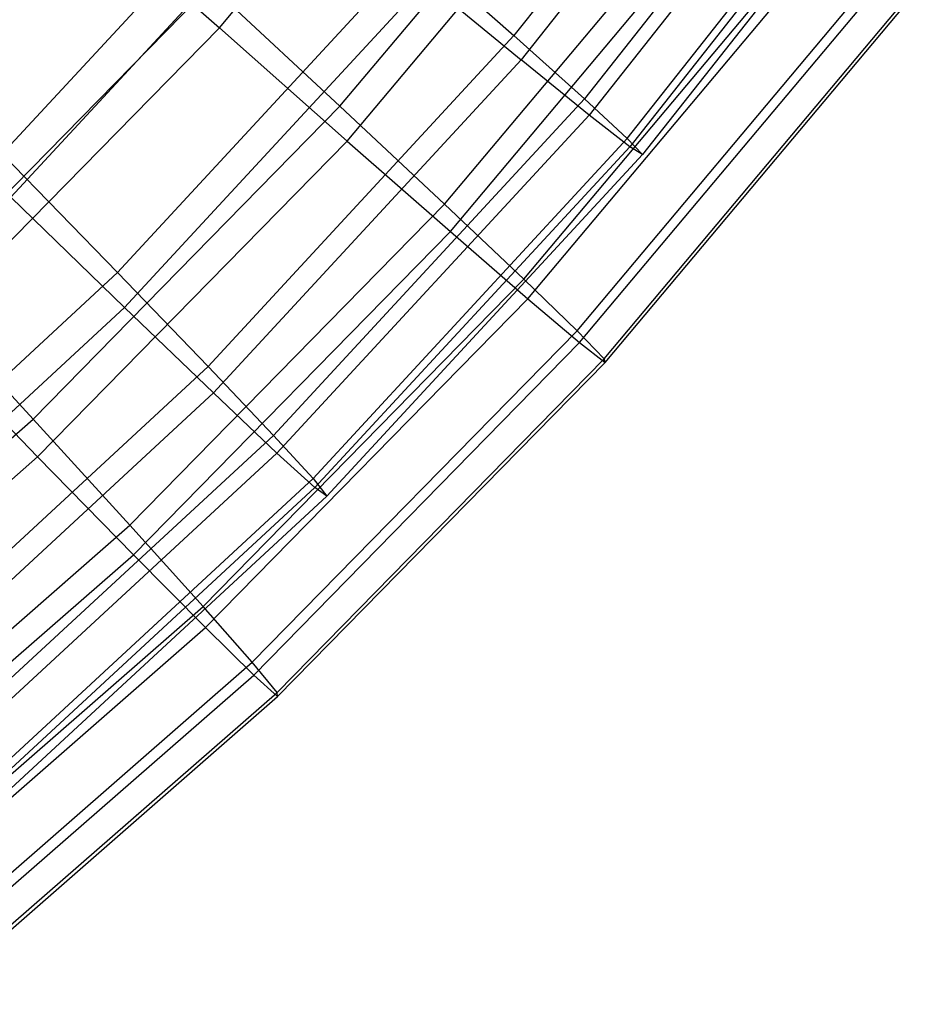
# Model space of a CAD drawing. Extents: x 0.05 to 6.09, y -3 to 3.03.
# Tile 17 of 124: x 5.01 to 5.47, y -2.34 to -1.84. Entities that reach past the tile are written whole.
import ezdxf

# ---------------------------------------------------------------- set-up
doc = ezdxf.new("R2010")
doc.units = 0
doc.header["$MEASUREMENT"] = 0
doc.layers.get('0').update_dxf_attribs({"color": 13, "linetype": 'CONTINUOUS'})

# ---------------------------------------------------------------- blocks, each defined once
blk = doc.blocks.new('GRUPUJ_1')
at = {"color": 0}
for p, q in [((5.34578, 1.32967, 3.87895), (5.20625, 1.15267, 3.87999)), ((5.34578, 1.32967, 3.87895), (5.20625, 1.15267, 3.87999)), ((5.05892, 1.15655, 1.90159), (5.19691, 1.32101, 1.90057)), ((5.05892, 1.15655, 1.90159), (5.19691, 1.32101, 1.90057)), ((5.35036, 1.31869, 2.45811), (5.20992, 1.14054, 2.45915)), ((5.35036, 1.31869, 2.45811), (5.20992, 1.14054, 2.45915)), ((5.38342, 1.30106, 3.64481), (5.24152, 1.12106, 3.64586)), ((5.38342, 1.30106, 3.64481), (5.24152, 1.12106, 3.64586)), ((5.38649, 1.29371, 2.6929), (5.24398, 1.11293, 2.69396)), ((5.38649, 1.29371, 2.6929), (5.24398, 1.11293, 2.69396)), ((5.11927, 1.11734, 4.21345), (5.26018, 1.28527, 4.2124)), ((5.11927, 1.11734, 4.21345), (5.26018, 1.28527, 4.2124)), ((5.26302, 1.1012, 3.4088), (5.40641, 1.28309, 3.40773)), ((5.26302, 1.1012, 3.4088), (5.40641, 1.28309, 3.40773)), ((5.40794, 1.2794, 2.93037), (5.26425, 1.09712, 2.93144)), ((5.40794, 1.2794, 2.93037), (5.26425, 1.09712, 2.93144)), ((5.4146, 1.27585, 3.16912), (5.27061, 1.0932, 3.17019)), ((5.4146, 1.27585, 3.16912), (5.27061, 1.0932, 3.17019)), ((5.12292, 1.09996, 2.12242), (5.26511, 1.26942, 2.12137)), ((5.12292, 1.09996, 2.12242), (5.26511, 1.26942, 2.12137)), ((5.09528, 1.25032, 4.3339), (4.9503, 1.09348, 4.33498)), ((5.09528, 1.25032, 4.3339), (4.9503, 1.09348, 4.33498)), ((5.17162, 1.06832, 3.98779), (5.31616, 1.24058, 3.98671)), ((5.17162, 1.06832, 3.98779), (5.31616, 1.24058, 3.98671)), ((4.95468, 1.07181, 2.00415), (5.10129, 1.23042, 2.00307)), ((4.95468, 1.07181, 2.00415), (5.10129, 1.23042, 2.00307)), ((5.17448, 1.0547, 2.34905), (5.32003, 1.22816, 2.34797)), ((5.17448, 1.0547, 2.34905), (5.32003, 1.22816, 2.34797)), ((4.98283, 1.22415, 1.6878), (5.05892, 1.15655, 1.90159)), ((4.98283, 1.22415, 1.6878), (5.05892, 1.15655, 1.90159)), ((5.21125, 1.03081, 3.75738), (5.35857, 1.20639, 3.75628)), ((5.21125, 1.03081, 3.75738), (5.35857, 1.20639, 3.75628)), ((5.2133, 1.02103, 2.58019), (5.36134, 1.19747, 2.57909)), ((5.2133, 1.02103, 2.58019), (5.36134, 1.19747, 2.57909)), ((5.1574, 1.19584, 4.10979), (5.00796, 1.03416, 4.11089)), ((5.1574, 1.19584, 4.10979), (5.00796, 1.03416, 4.11089)), ((5.1574, 1.19584, 4.10979), (5.20625, 1.15267, 3.87999)), ((5.1574, 1.19584, 4.10979), (5.20625, 1.15267, 3.87999)), ((5.23793, 1.00503, 3.52352), (5.38716, 1.18288, 3.52241)), ((5.23793, 1.00503, 3.52352), (5.38716, 1.18288, 3.52241)), ((4.90588, 1.02605, 4.43419), (5.05451, 1.17759, 4.43309)), ((4.90588, 1.02605, 4.43419), (5.05451, 1.17759, 4.43309)), ((5.16226, 1.17977, 2.2284), (5.01149, 1.01667, 2.22952)), ((5.16226, 1.17977, 2.2284), (5.01149, 1.01667, 2.22952)), ((5.11927, 1.11734, 4.21345), (5.05451, 1.17759, 4.43309)), ((5.11927, 1.11734, 4.21345), (5.05451, 1.17759, 4.43309)), ((5.16226, 1.17977, 2.2284), (5.20992, 1.14054, 2.45915)), ((5.16226, 1.17977, 2.2284), (5.20992, 1.14054, 2.45915)), ((5.23916, 0.99914, 2.81453), (5.38883, 1.17751, 2.81342)), ((5.23916, 0.99914, 2.81453), (5.38883, 1.17751, 2.81342)), ((5.25151, 0.99111, 3.28754), (5.40178, 1.1702, 3.28642)), ((5.25151, 0.99111, 3.28754), (5.40178, 1.1702, 3.28642)), ((5.25192, 0.98914, 3.05076), (5.40234, 1.16841, 3.04965)), ((5.25192, 0.98914, 3.05076), (5.40234, 1.16841, 3.04965)), ((4.90859, 1.00328, 1.90271), (5.05892, 1.15655, 1.90159)), ((4.90859, 1.00328, 1.90271), (5.05892, 1.15655, 1.90159)), ((5.20625, 1.15267, 3.87999), (5.05326, 0.98716, 3.88112)), ((5.20625, 1.15267, 3.87999), (5.05326, 0.98716, 3.88112)), ((5.05892, 1.15655, 1.90159), (5.12292, 1.09996, 2.12242)), ((5.05892, 1.15655, 1.90159), (5.12292, 1.09996, 2.12242)), ((5.20625, 1.15267, 3.87999), (5.24152, 1.12106, 3.64586)), ((5.20625, 1.15267, 3.87999), (5.24152, 1.12106, 3.64586)), ((5.05593, 0.97395, 2.46029), (5.20992, 1.14054, 2.45915)), ((5.05593, 0.97395, 2.46029), (5.20992, 1.14054, 2.45915)), ((5.24398, 1.11293, 2.69396), (5.20992, 1.14054, 2.45915)), ((5.24398, 1.11293, 2.69396), (5.20992, 1.14054, 2.45915)), ((5.08594, 0.95274, 3.64702), (5.24152, 1.12106, 3.64586)), ((5.08594, 0.95274, 3.64702), (5.24152, 1.12106, 3.64586)), ((5.26302, 1.1012, 3.4088), (5.24152, 1.12106, 3.64586)), ((5.26302, 1.1012, 3.4088), (5.24152, 1.12106, 3.64586)), ((4.96578, 0.96083, 4.21459), (5.11927, 1.11734, 4.21345)), ((4.96578, 0.96083, 4.21459), (5.11927, 1.11734, 4.21345)), ((5.24398, 1.11293, 2.69396), (5.08773, 0.94389, 2.69512)), ((5.24398, 1.11293, 2.69396), (5.08773, 0.94389, 2.69512)), ((5.17162, 1.06832, 3.98779), (5.11927, 1.11734, 4.21345)), ((5.17162, 1.06832, 3.98779), (5.11927, 1.11734, 4.21345)), ((5.26425, 1.09712, 2.93144), (5.24398, 1.11293, 2.69396)), ((5.26425, 1.09712, 2.93144), (5.24398, 1.11293, 2.69396)), ((4.96802, 0.94202, 2.12357), (5.12292, 1.09996, 2.12242)), ((4.96802, 0.94202, 2.12357), (5.12292, 1.09996, 2.12242)), ((5.26302, 1.1012, 3.4088), (5.1058, 0.93112, 3.40996)), ((5.26302, 1.1012, 3.4088), (5.1058, 0.93112, 3.40996)), ((5.12292, 1.09996, 2.12242), (5.17448, 1.0547, 2.34905)), ((5.12292, 1.09996, 2.12242), (5.17448, 1.0547, 2.34905)), ((5.26302, 1.1012, 3.4088), (5.27061, 1.0932, 3.17019)), ((5.26302, 1.1012, 3.4088), (5.27061, 1.0932, 3.17019)), ((4.9503, 1.09348, 4.33498), (5.00796, 1.03416, 4.11089)), ((4.9503, 1.09348, 4.33498), (5.00796, 1.03416, 4.11089)), ((5.26425, 1.09712, 2.93144), (5.1067, 0.92668, 2.93261)), ((5.26425, 1.09712, 2.93144), (5.1067, 0.92668, 2.93261)), ((5.27061, 1.0932, 3.17019), (5.26425, 1.09712, 2.93144)), ((5.27061, 1.0932, 3.17019), (5.26425, 1.09712, 2.93144)), ((5.27061, 1.0932, 3.17019), (5.11274, 0.92241, 3.17136)), ((5.27061, 1.0932, 3.17019), (5.11274, 0.92241, 3.17136)), ((4.95468, 1.07181, 2.00415), (5.01149, 1.01667, 2.22952)), ((4.95468, 1.07181, 2.00415), (5.01149, 1.01667, 2.22952)), ((5.01417, 0.90778, 3.98895), (5.17162, 1.06832, 3.98779)), ((5.01417, 0.90778, 3.98895), (5.17162, 1.06832, 3.98779)), ((5.21125, 1.03081, 3.75738), (5.17162, 1.06832, 3.98779)), ((5.21125, 1.03081, 3.75738), (5.17162, 1.06832, 3.98779)), ((5.01592, 0.89303, 2.35023), (5.17448, 1.0547, 2.34905)), ((5.01592, 0.89303, 2.35023), (5.17448, 1.0547, 2.34905)), ((5.17448, 1.0547, 2.34905), (5.2133, 1.02103, 2.58019)), ((5.17448, 1.0547, 2.34905), (5.2133, 1.02103, 2.58019)), ((5.00796, 1.03416, 4.11089), (4.84628, 0.88471, 4.11209)), ((5.00796, 1.03416, 4.11089), (4.84628, 0.88471, 4.11209)), ((5.00796, 1.03416, 4.11089), (5.05326, 0.98716, 3.88112)), ((5.00796, 1.03416, 4.11089), (5.05326, 0.98716, 3.88112)), ((5.05076, 0.86718, 3.75857), (5.21125, 1.03081, 3.75738)), ((5.05076, 0.86718, 3.75857), (5.21125, 1.03081, 3.75738)), ((5.23793, 1.00503, 3.52352), (5.21125, 1.03081, 3.75738)), ((5.23793, 1.00503, 3.52352), (5.21125, 1.03081, 3.75738)), ((4.96578, 0.96083, 4.21459), (4.90588, 1.02605, 4.43419)), ((4.96578, 0.96083, 4.21459), (4.90588, 1.02605, 4.43419)), ((5.05202, 0.85659, 2.58138), (5.2133, 1.02103, 2.58019)), ((5.05202, 0.85659, 2.58138), (5.2133, 1.02103, 2.58019)), ((5.2133, 1.02103, 2.58019), (5.23916, 0.99914, 2.81453)), ((5.2133, 1.02103, 2.58019), (5.23916, 0.99914, 2.81453)), ((4.84839, 0.8659, 2.23073), (5.01149, 1.01667, 2.22952)), ((4.84839, 0.8659, 2.23073), (5.01149, 1.01667, 2.22952)), ((5.05593, 0.97395, 2.46029), (5.01149, 1.01667, 2.22952)), ((5.05593, 0.97395, 2.46029), (5.01149, 1.01667, 2.22952)), ((5.07536, 0.83927, 3.52472), (5.23793, 1.00503, 3.52352)), ((5.07536, 0.83927, 3.52472), (5.23793, 1.00503, 3.52352)), ((5.25151, 0.99111, 3.28754), (5.23793, 1.00503, 3.52352)), ((5.25151, 0.99111, 3.28754), (5.23793, 1.00503, 3.52352)), ((4.90859, 1.00328, 1.90271), (4.96802, 0.94202, 2.12357)), ((4.90859, 1.00328, 1.90271), (4.96802, 0.94202, 2.12357)), ((5.07612, 0.83289, 2.81574), (5.23916, 0.99914, 2.81453)), ((5.07612, 0.83289, 2.81574), (5.23916, 0.99914, 2.81453)), ((5.23916, 0.99914, 2.81453), (5.25192, 0.98914, 3.05076)), ((5.23916, 0.99914, 2.81453), (5.25192, 0.98914, 3.05076)), ((5.08782, 0.82421, 3.28875), (5.25151, 0.99111, 3.28754)), ((5.08782, 0.82421, 3.28875), (5.25151, 0.99111, 3.28754)), ((5.25192, 0.98914, 3.05076), (5.25151, 0.99111, 3.28754)), ((5.25192, 0.98914, 3.05076), (5.25151, 0.99111, 3.28754)), ((4.88775, 0.83416, 3.88235), (5.05326, 0.98716, 3.88112)), ((4.88775, 0.83416, 3.88235), (5.05326, 0.98716, 3.88112)), ((5.08594, 0.95274, 3.64702), (5.05326, 0.98716, 3.88112)), ((5.08594, 0.95274, 3.64702), (5.05326, 0.98716, 3.88112)), ((5.08807, 0.82208, 3.05198), (5.25192, 0.98914, 3.05076)), ((5.08807, 0.82208, 3.05198), (5.25192, 0.98914, 3.05076)), ((5.05593, 0.97395, 2.46029), (4.88935, 0.81996, 2.46153)), ((5.05593, 0.97395, 2.46029), (4.88935, 0.81996, 2.46153)), ((5.05593, 0.97395, 2.46029), (5.08773, 0.94389, 2.69512)), ((5.05593, 0.97395, 2.46029), (5.08773, 0.94389, 2.69512)), ((4.80062, 0.8167, 4.21581), (4.96578, 0.96083, 4.21459)), ((4.80062, 0.8167, 4.21581), (4.96578, 0.96083, 4.21459)), ((5.01417, 0.90778, 3.98895), (4.96578, 0.96083, 4.21459)), ((5.01417, 0.90778, 3.98895), (4.96578, 0.96083, 4.21459)), ((5.08594, 0.95274, 3.64702), (4.91762, 0.79715, 3.64827)), ((5.08594, 0.95274, 3.64702), (4.91762, 0.79715, 3.64827)), ((5.08594, 0.95274, 3.64702), (5.1058, 0.93112, 3.40996)), ((5.08594, 0.95274, 3.64702), (5.1058, 0.93112, 3.40996)), ((4.80135, 0.79657, 2.12481), (4.96802, 0.94202, 2.12357)), ((4.80135, 0.79657, 2.12481), (4.96802, 0.94202, 2.12357)), ((4.91869, 0.78763, 2.69637), (5.08773, 0.94389, 2.69512)), ((4.91869, 0.78763, 2.69637), (5.08773, 0.94389, 2.69512)), ((4.96802, 0.94202, 2.12357), (5.01592, 0.89303, 2.35023)), ((4.96802, 0.94202, 2.12357), (5.01592, 0.89303, 2.35023)), ((5.1067, 0.92668, 2.93261), (5.08773, 0.94389, 2.69512)), ((5.1067, 0.92668, 2.93261), (5.08773, 0.94389, 2.69512)), ((5.1058, 0.93112, 3.40996), (4.93573, 0.7739, 3.41122)), ((5.1058, 0.93112, 3.40996), (4.93573, 0.7739, 3.41122)), ((5.1058, 0.93112, 3.40996), (5.11274, 0.92241, 3.17136)), ((5.1058, 0.93112, 3.40996), (5.11274, 0.92241, 3.17136)), ((5.1067, 0.92668, 2.93261), (4.93626, 0.76912, 2.93387)), ((5.1067, 0.92668, 2.93261), (4.93626, 0.76912, 2.93387)), ((5.11274, 0.92241, 3.17136), (5.1067, 0.92668, 2.93261)), ((5.11274, 0.92241, 3.17136), (5.1067, 0.92668, 2.93261)), ((5.11274, 0.92241, 3.17136), (4.94195, 0.76454, 3.17262)), ((5.11274, 0.92241, 3.17136), (4.94195, 0.76454, 3.17262)), ((4.84474, 0.75992, 3.99021), (5.01417, 0.90778, 3.98895)), ((4.84474, 0.75992, 3.99021), (5.01417, 0.90778, 3.98895)), ((5.05076, 0.86718, 3.75857), (5.01417, 0.90778, 3.98895)), ((5.05076, 0.86718, 3.75857), (5.01417, 0.90778, 3.98895)), ((4.84532, 0.74414, 2.35149), (5.01592, 0.89303, 2.35023)), ((4.84532, 0.74414, 2.35149), (5.01592, 0.89303, 2.35023)), ((5.01592, 0.89303, 2.35023), (5.05202, 0.85659, 2.58138)), ((5.01592, 0.89303, 2.35023), (5.05202, 0.85659, 2.58138)), ((4.87808, 0.71648, 3.75985), (5.05076, 0.86718, 3.75857)), ((4.87808, 0.71648, 3.75985), (5.05076, 0.86718, 3.75857)), ((5.07536, 0.83927, 3.52472), (5.05076, 0.86718, 3.75857)), ((5.07536, 0.83927, 3.52472), (5.05076, 0.86718, 3.75857)), ((4.87849, 0.70514, 2.58267), (5.05202, 0.85659, 2.58138)), ((4.87849, 0.70514, 2.58267), (5.05202, 0.85659, 2.58138)), ((5.05202, 0.85659, 2.58138), (5.07612, 0.83289, 2.81574)), ((5.05202, 0.85659, 2.58138), (5.07612, 0.83289, 2.81574)), ((4.90043, 0.68661, 3.52602), (5.07536, 0.83927, 3.52472)), ((4.90043, 0.68661, 3.52602), (5.07536, 0.83927, 3.52472)), ((5.08782, 0.82421, 3.28875), (5.07536, 0.83927, 3.52472)), ((5.08782, 0.82421, 3.28875), (5.07536, 0.83927, 3.52472)), ((4.90068, 0.67979, 2.81704), (5.07612, 0.83289, 2.81574)), ((4.90068, 0.67979, 2.81704), (5.07612, 0.83289, 2.81574)), ((5.07612, 0.83289, 2.81574), (5.08807, 0.82208, 3.05198)), ((5.07612, 0.83289, 2.81574), (5.08807, 0.82208, 3.05198)), ((4.91168, 0.67049, 3.29006), (5.08782, 0.82421, 3.28875)), ((4.91168, 0.67049, 3.29006), (5.08782, 0.82421, 3.28875)), ((5.08807, 0.82208, 3.05198), (5.08782, 0.82421, 3.28875)), ((5.08807, 0.82208, 3.05198), (5.08782, 0.82421, 3.28875)), ((4.91177, 0.66821, 3.05328), (5.08807, 0.82208, 3.05198)), ((4.91177, 0.66821, 3.05328), (5.08807, 0.82208, 3.05198))]:
    blk.add_line(p, q, dxfattribs=at)

msp = doc.modelspace()

# ---------------------------------------------------------------- block references
at = {"color": 0}
msp.add_blockref('GRUPUJ_1', (0.05452, -3.0046, 0.05645), dxfattribs=at)

doc.saveas('drawing.dxf')
